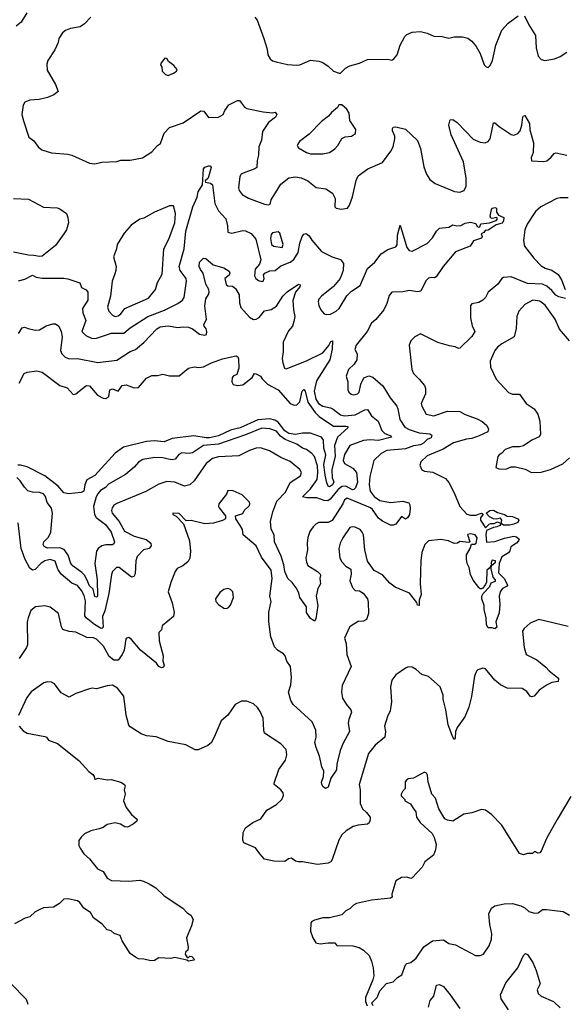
# Model space of a CAD drawing. Extents: x 2143765 to 2212931, y 878955 to 1017455.
# Tile 89 of 256: x 2169290 to 2173307, y 919485 to 926743. Entities that reach past the tile are written whole.
import ezdxf

# ---------------------------------------------------------------- set-up
doc = ezdxf.new("R2010")
doc.units = 0

msp = doc.modelspace()

# ---------------------------------------------------------------- linework, layer by layer
at = {"layer": '0CON20XD'}
for points in [[(2169342.5, 926795), (2169300, 926725), (2169262.9, 926695)], [(2169815, 926761.2), (2169767.7, 926712.3), (2169735, 926690), (2169665, 926678.8), (2169626.4, 926663.6), (2169605, 926647.5), (2169578.8, 926605), (2169573.3, 926575), (2169548.3, 926521.7), (2169496.4, 926443.6), (2169488.8, 926415), (2169492.1, 926372.1), (2169554.2, 926265), (2169573.3, 926215), (2169540.9, 926189.1), (2169495, 926170.4), (2169434.1, 926155.9), (2169365, 926150.3), (2169328.1, 926135), (2169314.3, 926114.3), (2169306.2, 926045), (2169318.1, 925998.1)], [(2171025, 926762.5), (2171040.7, 926740.7), (2171091.2, 926605), (2171115.5, 926525.5), (2171120.8, 926485), (2171136.2, 926455), (2171155, 926440.8), (2171182.1, 926432.1), (2171265, 926414), (2171335, 926408), (2171355, 926410), (2171435, 926444), (2171495, 926437.5), (2171525, 926426.7), (2171565, 926400), (2171605, 926363.3), (2171645, 926350), (2171655, 926350), (2171692.5, 926385), (2171725, 926403.3), (2171795, 926422), (2171855, 926450), (2172005, 926452), (2172035, 926446.2), (2172050, 926455), (2172074, 926485), (2172096, 926555), (2172130.5, 926619.5), (2172145, 926633.3), (2172185, 926651.2), (2172245, 926655.8), (2172294.1, 926644.1), (2172345, 926621.2), (2172405, 926620), (2172455, 926606.7), (2172495, 926616.2), (2172555, 926618), (2172595, 926606.2), (2172624.2, 926584.2), (2172656.2, 926545), (2172686.2, 926495), (2172715, 926410), (2172730, 926395), (2172745, 926390), (2172760, 926405), (2172777.3, 926442.7), (2172802.5, 926555), (2172844.8, 926665.2), (2172892.5, 926717.5), (2172967.3, 926772.7)], [(2173012.8, 926772.8), (2173045, 926705.7), (2173095, 926626.7), (2173100, 926535), (2173115, 926473.3), (2173135, 926450.8), (2173163.1, 926443.1), (2173233.3, 926455), (2173275, 926472.2), (2173325, 926503.1)], [(2170385, 926332.5), (2170425, 926350), (2170445.9, 926364.1), (2170450, 926375), (2170426.7, 926405), (2170386.2, 926436.2), (2170375, 926456.7), (2170360.7, 926459.3), (2170332.5, 926425), (2170328.3, 926408.3), (2170337.5, 926395), (2170340, 926365), (2170365, 926340), (2170385, 926332.5)], [(2169318.1, 925998.1), (2169357.9, 925877.9), (2169395, 925850), (2169426.6, 925806.6), (2169453.6, 925783.6), (2169525, 925760.8), (2169645, 925751.9), (2169675, 925744.4), (2169805, 925685.7), (2169845, 925681.4), (2169895, 925692.5), (2170005, 925698.8), (2170035, 925708.8), (2170105, 925706.7), (2170195, 925726.2), (2170265, 925768.8), (2170306.2, 925815), (2170328.7, 925831.3), (2170354.3, 925905.7), (2170395, 925947.5), (2170495, 925984.2), (2170625, 926072), (2170647.9, 926067.9), (2170682.7, 926022.7), (2170755, 926026), (2170790, 926045), (2170802.5, 926075), (2170833.2, 926116.8), (2170895, 926148.8), (2170911.7, 926148.3), (2170948.8, 926098.8), (2170965, 926089.2), (2171084.3, 926064.3), (2171153.8, 926056.2), (2171175, 926062.5), (2171186, 926045), (2171176.2, 926025), (2171125.8, 925985), (2171080.3, 925919.7), (2171072.9, 925855), (2171053.3, 925805), (2171052.2, 925745), (2171040.5, 925705), (2171037.9, 925655), (2171025, 925642.9), (2170937.3, 925612.7), (2170923.3, 925605), (2170912.7, 925587.3), (2170902.9, 925505), (2170907.5, 925485), (2170931.2, 925455), (2170977.1, 925427.1), (2171095, 925382.5), (2171125, 925377.5), (2171137, 925383), (2171143.8, 925415), (2171215, 925532), (2171275, 925578.1), (2171325, 925584.5), (2171366.9, 925576.9), (2171414.6, 925554.6), (2171477.5, 925507.5), (2171547.3, 925497.3), (2171596.7, 925465), (2171617.5, 925425), (2171614, 925365), (2171623, 925353), (2171663.9, 925346.1), (2171707.5, 925355), (2171722, 925375), (2171743.4, 925436.6), (2171772.1, 925557.9), (2171787, 925593), (2171856.7, 925643.3), (2171965, 925690), (2172027, 925773), (2172043.4, 925806.6), (2172056.9, 925865), (2172055.6, 925885), (2172038.9, 925925), (2172039.7, 925940.3), (2172045, 925951.2), (2172065, 925954), (2172135, 925935.8), (2172225, 925852.5), (2172246.2, 925795), (2172269.5, 925659.5), (2172290, 925605), (2172314.3, 925564.3), (2172353.3, 925535), (2172497.1, 925477.1), (2172535, 925472.9), (2172568.8, 925485), (2172582.9, 925515), (2172583.1, 925575), (2172563.1, 925695), (2172472.3, 925895), (2172454.5, 925965), (2172465, 926005.8), (2172485, 926006.5), (2172516.1, 925986.1), (2172635, 925862.9), (2172685, 925840), (2172723.9, 925836.1), (2172744.1, 925845.9), (2172758.8, 925865), (2172785, 925982.5), (2172795, 925983.3), (2172826.7, 925955), (2172915, 925896.2), (2172935, 925891.2), (2172965, 925903.3), (2172981.2, 925925), (2172993, 925967), (2172999.5, 926025), (2173005, 926035.7), (2173015, 926037.1), (2173049.3, 925979.3), (2173052.6, 925932.6), (2173080.4, 925835), (2173076.2, 925763.8), (2173061.4, 925725), (2173065, 925703.3), (2173155, 925698), (2173176.6, 925703.4), (2173209.7, 925730.3), (2173232.1, 925757.9), (2173245, 925760.8), (2173325, 925744.3)], [(2171525, 925754.5), (2171574.6, 925765.4), (2171615, 925790.8), (2171637.1, 925815), (2171665, 925866.7), (2171690.7, 925879.3), (2171735.8, 925884.2), (2171766.7, 925905), (2171770, 925935), (2171725, 926000), (2171720, 926055), (2171703.3, 926085), (2171665, 926116.7), (2171643.6, 926116.4), (2171633.3, 926095), (2171590.5, 926059.5), (2171568.3, 926031.7), (2171515, 925993.3), (2171425, 925900), (2171353.3, 925845), (2171340, 925825), (2171336.7, 925815), (2171345, 925800), (2171404.5, 925764.5), (2171435, 925755.7), (2171525, 925754.5)], [(2169282, 924818), (2169328.7, 924831.3), (2169385, 924860), (2169410, 924845), (2169455, 924838), (2169615, 924838.6), (2169645, 924833.1), (2169732.5, 924802.5), (2169745, 924770), (2169781.1, 924751.1), (2169792.9, 924735), (2169791.8, 924675), (2169752.7, 924615), (2169755, 924582), (2169777.1, 924525), (2169748.2, 924445), (2169777.5, 924415), (2169825, 924393.2), (2169855, 924396.2), (2169967.9, 924432.1), (2170057.3, 924432.7), (2170105, 924472.1), (2170233.7, 924556.3), (2170357.5, 924602.5), (2170455, 924651.1), (2170489.5, 924675), (2170502.7, 924695), (2170520.8, 924815), (2170516.7, 924836.7), (2170472.7, 924895), (2170466.4, 924925), (2170502, 925055), (2170515.2, 925185), (2170565.7, 925365), (2170597.5, 925435), (2170605.7, 925475), (2170638.4, 925525), (2170646.1, 925645), (2170655, 925655.3), (2170685, 925666.9), (2170697.5, 925665), (2170701.8, 925655), (2170683, 925585), (2170677.6, 925572.4), (2170657.8, 925555), (2170660, 925545), (2170697.8, 925537.8), (2170712.9, 925525), (2170727.8, 925387.8), (2170755.3, 925335.3), (2170808.9, 925275), (2170822.7, 925225), (2170825, 925176.7), (2170855, 925169.4), (2170935, 925189.5), (2170955, 925186.7), (2170996.8, 925166.8), (2171030.4, 925125), (2171067.3, 924972.7), (2171057.9, 924942.1), (2171026, 924905), (2171021.8, 924855), (2171030.6, 924835), (2171051.1, 924821.1), (2171075, 924813.1), (2171085, 924816.7), (2171092, 924835), (2171087, 924863), (2171097.5, 924875), (2171135, 924891.4), (2171175, 924893.9), (2171215, 924928), (2171284.3, 924955.7), (2171311.5, 924975), (2171343.2, 925026.8), (2171355.6, 925095), (2171372.5, 925145), (2171385, 925163.3), (2171403.6, 925166.4), (2171425, 925151.2), (2171445, 925118.8), (2171515.4, 925035.4), (2171595, 924994.4), (2171655, 924976), (2171677.5, 924945), (2171675.7, 924895), (2171654.3, 924835), (2171604.6, 924775.4), (2171515, 924705.8), (2171497, 924683), (2171490.8, 924665), (2171495, 924637.5), (2171510.8, 924605), (2171535, 924576.2), (2171555, 924570), (2171582.3, 924572.3), (2171625, 924594.3), (2171645.6, 924615), (2171702.8, 924707.2), (2171737.8, 924742.2), (2171800, 924785), (2171855, 924910), (2171908, 924955), (2171955, 925016.2), (2172005, 925048.8), (2172065, 925070), (2172075, 925083.3), (2172075.5, 925155), (2172095, 925227.5), (2172144.3, 925065), (2172162.7, 925042.7), (2172185, 925038.1), (2172295.4, 925094.6), (2172334.2, 925135), (2172363.3, 925185), (2172385, 925206), (2172455, 925214), (2172485, 925230), (2172515, 925223.1), (2172544.4, 925225.6), (2172575, 925243.8), (2172615, 925251.2), (2172655, 925240), (2172665, 925220), (2172675, 925213.8), (2172683, 925217), (2172691.7, 925238.3), (2172753.8, 925246.2), (2172805, 925262.9), (2172812.9, 925275), (2172810, 925285), (2172775, 925277.1), (2172765, 925280), (2172760, 925295), (2172768.9, 925345), (2172778, 925355), (2172795, 925359.2), (2172806.4, 925355), (2172807.1, 925325), (2172821.3, 925301.3), (2172860, 925285), (2172858.7, 925261.3), (2172847.2, 925242.8), (2172805, 925230), (2172745, 925191.2), (2172721.7, 925188.3), (2172712.5, 925175), (2172692.5, 925165), (2172700, 925145), (2172695, 925134), (2172638, 925112), (2172612.5, 925075), (2172505, 925031.2), (2172414.3, 924925), (2172361.7, 924848.3), (2172349.3, 924840.7), (2172325, 924843.8), (2172305, 924838), (2172285, 924817.5), (2172247.5, 924742.5), (2172225, 924737.5), (2172165, 924747.1), (2172115, 924737.1), (2172034.4, 924735), (2172015, 924709.4), (2171998.2, 924651.8), (2171976.1, 924605), (2171917.1, 924532.9), (2171884.8, 924505.2), (2171852.5, 924445), (2171771.1, 924345), (2171762.5, 924312.5), (2171779.3, 924279.3), (2171776, 924235), (2171756, 924205), (2171716, 924165), (2171698.8, 924115), (2171709.2, 924075), (2171709.1, 924015), (2171716.9, 923996.9), (2171735, 923982.2), (2171755, 923976.9), (2171782, 923985), (2171792.8, 923997.2), (2171805, 924056.7), (2171827.9, 924102.1), (2171865, 924118.6), (2171895, 924109.4), (2171967.9, 924045), (2172022.2, 923955), (2172070.9, 923895), (2172079.6, 923875), (2172093.9, 923795), (2172130.6, 923740.6), (2172161.4, 923721.4), (2172235, 923697.2), (2172315, 923689.7), (2172330.5, 923680.5), (2172325, 923661.5), (2172295, 923647.8), (2172268.4, 923621.6), (2172245, 923609.4), (2172195, 923603.2), (2172135, 923580.8), (2171996.4, 923566.4), (2171955, 923546.2), (2171900.5, 923495), (2171871.8, 923375), (2171867.9, 923317.9), (2171875, 923268.8), (2171905, 923228.9), (2171945, 923199.4), (2172025, 923184.4), (2172115, 923193.8), (2172160.7, 923180.7), (2172168.3, 923168.3), (2172168.8, 923141.2), (2172164, 923095), (2172149.5, 923070.5), (2172135, 923062.5), (2172105, 923080), (2172065, 923023.8), (2172045, 923016.2), (2172025, 923018), (2171965, 923045.7), (2171935, 923069.2), (2171892.1, 923132.1), (2171876.1, 923146.1), (2171704.6, 923215.4), (2171685.4, 923204.6), (2171672.9, 923175), (2171595, 923051.2), (2171565, 923037.7), (2171495, 923037.5), (2171473.8, 923025), (2171455, 923003.8), (2171430.7, 922969.3), (2171415.9, 922925.9), (2171410, 922885), (2171412.7, 922835), (2171399.6, 922775), (2171403.9, 922743.9), (2171415, 922718.8), (2171486, 922675), (2171505, 922656.2), (2171507.5, 922645), (2171502.5, 922625), (2171507.5, 922585), (2171488.7, 922551.3), (2171475.5, 922495), (2171488.9, 922425), (2171473.3, 922326.7), (2171465, 922310), (2171435, 922329.2), (2171405, 922372.5), (2171404.4, 922415), (2171355.6, 922485), (2171348.3, 922518.3), (2171328.9, 922555), (2171299.5, 922595), (2171268.2, 922625), (2171246.1, 922675), (2171237.9, 922725), (2171217.7, 922787.7), (2171169.7, 922895), (2171165.9, 922945.9), (2171145, 922987.5), (2171140.3, 923045), (2171158, 923115), (2171187.3, 923195), (2171250.3, 923259.7), (2171285, 923332), (2171360.3, 923379.7), (2171367.8, 923405), (2171355, 923427.1), (2171285, 923486.5), (2171216.6, 923516.6), (2171131.2, 923565), (2171065, 923587.8), (2171035, 923585.6), (2170985, 923567.5), (2170905, 923527.8), (2170755, 923520), (2170712.3, 923507.7), (2170665, 923472.7), (2170575.8, 923345), (2170545, 923314.2), (2170505, 923304.2), (2170435, 923333.8), (2170375, 923338.2), (2170315, 923320.6), (2170219.2, 923265), (2170005, 923176.2), (2169985, 923164.4), (2169972.1, 923145), (2169967.7, 923125), (2169971.5, 923105), (2170024.6, 923045), (2170062.5, 922972.5), (2170133.6, 922936.4), (2170221.4, 922911.4), (2170256.2, 922885), (2170258.8, 922865), (2170245, 922844.2), (2170203.8, 922835), (2170155, 922785.8), (2170146.5, 922755), (2170140.7, 922659.3), (2170130.7, 922639.3), (2170115, 922633.3), (2170024.2, 922705.8), (2170004.3, 922705.7), (2169974.4, 922675.6), (2169966.4, 922653.6), (2169947.1, 922512.9), (2169916.5, 922385), (2169901.5, 922345), (2169904.7, 922265), (2169895.2, 922254.8), (2169885, 922256.7), (2169841.9, 922285), (2169778.8, 922335), (2169769.1, 922349.1), (2169775, 922460), (2169765, 922498.9), (2169745.7, 922535), (2169715, 922571.5), (2169675, 922589.6), (2169594.5, 922655), (2169572, 922692), (2169552.1, 922752.1), (2169515, 922763.1), (2169476, 922755), (2169444.5, 922735), (2169405, 922690), (2169385, 922684.3), (2169365, 922700), (2169329.6, 922765), (2169299.5, 922845), (2169278.9, 923035)], [(2173335, 925431), (2173275, 925431.3), (2173250.6, 925425), (2173134.4, 925365), (2173095, 925330), (2173033.5, 925235), (2173015.6, 925195), (2173004.5, 925114.5), (2173011.9, 925075), (2173081.1, 924985), (2173135, 924930), (2173165, 924912.5), (2173215, 924897.8), (2173261.4, 924865), (2173285.8, 924825), (2173312.5, 924755)], [(2169245, 925424.2), (2169355, 925420), (2169465, 925362), (2169565, 925356.2), (2169585, 925348.8), (2169633.8, 925315), (2169645.9, 925285.9), (2169650, 925245), (2169633.8, 925195), (2169615.9, 925164.1), (2169555, 925078.8), (2169455, 925000), (2169435, 924996.7), (2169395, 925006.2), (2169353.6, 925006.4), (2169245, 925030)], [(2169995, 924556.5), (2170015, 924560.4), (2170036.9, 924575), (2170066.2, 924613.8), (2170239.8, 924690.2), (2170292, 924755), (2170305.8, 924805), (2170341.4, 924868.6), (2170351.8, 925055), (2170389.1, 925125), (2170433.1, 925245), (2170438, 925315), (2170425, 925370), (2170395, 925370), (2170285, 925324.4), (2170205, 925279.2), (2170175, 925274), (2170111.1, 925228.9), (2170061.1, 925168.9), (2170008, 925085), (2170004, 925055), (2169982, 924995), (2170001.4, 924925), (2170000, 924895), (2169990.7, 924870.7), (2169972.1, 924815), (2169960.4, 924705), (2169938, 924625), (2169947.9, 924595), (2169974.2, 924565), (2169995, 924556.5)], [(2171225, 925064.5), (2171233.5, 925085), (2171208.8, 925168.8), (2171195, 925179.2), (2171155, 925172.9), (2171145, 925158.8), (2171138.4, 925131.6), (2171146.6, 925086.6), (2171165, 925073.6), (2171225, 925064.5)], [(2169280, 924430), (2169307.9, 924472.1), (2169325, 924477.5), (2169353.3, 924466.7), (2169405, 924454.2), (2169435, 924457.1), (2169485, 924485.8), (2169535, 924502), (2169555, 924502), (2169578.8, 924485), (2169594.5, 924444.5), (2169601.8, 924405), (2169590.5, 924305), (2169601, 924281), (2169625, 924254.5), (2169655, 924242.7), (2169716.6, 924246.6), (2169866.7, 924216.7), (2170005, 924233.6), (2170105, 924296.9), (2170145, 924313.1), (2170205.3, 924364.7), (2170301.1, 924465), (2170325, 924479.2), (2170385, 924486.2), (2170455, 924473.3), (2170495, 924480), (2170535, 924476.7), (2170565, 924463.5), (2170615, 924424.6), (2170655, 924418.6), (2170667.1, 924422.9), (2170670.5, 924445), (2170665.6, 924465), (2170650, 924485), (2170648, 924495), (2170666.8, 924535), (2170655.4, 924635), (2170663.7, 924686.3), (2170682.9, 924717.1), (2170686.8, 924735), (2170683.7, 924755), (2170663.8, 924795), (2170642.9, 924875), (2170622.1, 924902.1), (2170613.4, 924925), (2170616, 924955), (2170645, 924985.8), (2170662.9, 924982.9), (2170716.2, 924936.2), (2170795, 924915.4), (2170835, 924890.8), (2170840, 924875), (2170835, 924860.8), (2170802.7, 924835), (2170812, 924792), (2170825, 924781.6), (2170859.8, 924779.8), (2170882.2, 924762.2), (2170909.5, 924715), (2170910.5, 924655), (2170921.7, 924621.7), (2170985, 924550.8), (2171015, 924532.9), (2171035, 924535.8), (2171055, 924548.6), (2171095, 924598), (2171145, 924607.5), (2171185, 924632), (2171230, 924705), (2171261.7, 924738.3), (2171345, 924793.8), (2171358.6, 924788.6), (2171355, 924774.3), (2171324.6, 924735.4), (2171305, 924672.5), (2171308.2, 924605), (2171318.7, 924555), (2171312.4, 924517.6), (2171301.1, 924485), (2171271.4, 924448.6), (2171231.8, 924365), (2171232.5, 924295), (2171224.6, 924245), (2171229.5, 924215), (2171243.8, 924175), (2171255, 924170), (2171405, 924229.2), (2171525, 924287.1), (2171569.4, 924340.6), (2171585, 924371.4), (2171596.9, 924376.9), (2171594.8, 924315), (2171576.9, 924235), (2171477.9, 924082.1), (2171462.4, 924005), (2171474, 923945), (2171494.8, 923915), (2171525, 923894), (2171582.3, 923882.2), (2171602.8, 923872.8), (2171655, 923831.5), (2171685, 923822.5), (2171765, 923830), (2171835, 923868.3), (2171855, 923869.2), (2171883.8, 923823.8), (2171934.7, 923784.7), (2171959.5, 923715), (2171983.5, 923693.5), (2172026.7, 923675), (2172030.8, 923665), (2171935, 923641.7), (2171875, 923646.8), (2171825, 923640.9), (2171725, 923605.6), (2171685, 923538.1), (2171674.7, 923495), (2171685, 923472.5), (2171746.4, 923436.4), (2171774.8, 923404.8), (2171781, 923335), (2171767.3, 923292.7), (2171755, 923279.2), (2171745, 923278.9), (2171695, 923304.2), (2171665, 923302.6), (2171635, 923278.7), (2171580.8, 923209.2), (2171562.2, 923197.8), (2171535, 923198.3), (2171480.1, 923219.9), (2171407.7, 923217.7), (2171376.7, 923225), (2171435, 923283.9), (2171484.4, 923355), (2171489.8, 923405), (2171485.6, 923455.6), (2171463.9, 923523.9), (2171445, 923545.5), (2171405, 923574.5), (2171375, 923584), (2171335, 923614.2), (2171248.2, 923648.2), (2171213.5, 923673.5), (2171185, 923710.5), (2171135, 923727.5), (2171075, 923731.9), (2170955.9, 923684.1), (2170755, 923615.2), (2170644.8, 923605.2), (2170565, 923551.2), (2170535, 923544.6), (2170485, 923550.5), (2170462.8, 923537.2), (2170436.8, 923503.2), (2170415, 923497.8), (2170385, 923504.6)], [(2173315, 924688), (2173265, 924701.5), (2173245, 924712.9), (2173215, 924746.9), (2173178.7, 924778.7), (2173145, 924793), (2173035, 924798.9), (2172915, 924847.3), (2172857.8, 924842.2), (2172845, 924835.8), (2172815.8, 924795), (2172745.7, 924734.3), (2172725.8, 924695), (2172706.2, 924675), (2172675, 924658), (2172625, 924650), (2172615, 924637.5), (2172615.6, 924544.4), (2172627.3, 924487.3), (2172646.2, 924443.8), (2172625, 924409.2), (2172535, 924322), (2172525, 924318.8), (2172502.3, 924332.3), (2172458.8, 924338.8), (2172374.5, 924364.5), (2172245, 924428.8), (2172205, 924406.2), (2172173.8, 924375), (2172161.2, 924345), (2172181.2, 924165), (2172193.8, 924135), (2172235, 924093.8), (2172275, 924046.7), (2172283.8, 924025), (2172283.8, 923985), (2172252, 923915), (2172256, 923895), (2172286.7, 923835), (2172345, 923822.9), (2172445, 923857.5), (2172535.9, 923854.1), (2172575, 923832.2), (2172665, 923800.6), (2172701.7, 923781.7), (2172732.5, 923755), (2172748.3, 923728.3), (2172742, 923705), (2172679.2, 923675), (2172625, 923655.4), (2172585, 923652.3), (2172489.2, 923625), (2172412.5, 923577.5), (2172295, 923527.9), (2172249.2, 923485), (2172240.5, 923460.5), (2172255.8, 923425.8), (2172275.7, 923415.7), (2172337.4, 923407.4), (2172431.2, 923361.2), (2172455, 923332.9), (2172494.5, 923255), (2172535, 923156), (2172587.1, 923097.1), (2172615, 923090), (2172655, 923091.2), (2172695, 923106), (2172708.3, 923098.3), (2172688.3, 923071.7), (2172687.5, 923055), (2172725, 922997.5), (2172752.5, 923025), (2172765, 923030), (2172789.3, 923030.7), (2172815, 923042.5), (2172840, 923030), (2172830, 923015), (2172810, 923005), (2172785, 923001.2), (2172731.7, 922978.3), (2172726.7, 922945), (2172732.5, 922892.5), (2172795, 922897.5), (2172865, 922922), (2172935, 922936), (2172955, 922932), (2172972.5, 922915), (2172969.3, 922900.7), (2172955, 922884), (2172912.7, 922857.3), (2172905, 922827.5), (2172895, 922814), (2172846.7, 922783.3), (2172826.2, 922735), (2172820, 922665), (2172865, 922621.2), (2172886.7, 922575), (2172880, 922565), (2172850.5, 922549.5), (2172833.8, 922525), (2172827.1, 922495), (2172832, 922435), (2172825, 922370), (2172802, 922305), (2172810, 922265), (2172795, 922254), (2172775, 922260.8), (2172745, 922260.8), (2172733.2, 922283.2), (2172730, 922335), (2172714.3, 922395), (2172716, 922425), (2172699.2, 922475), (2172698.8, 922495), (2172707, 922513), (2172757.5, 922565), (2172767, 922593), (2172800, 922605), (2172800, 922615), (2172783, 922633), (2172767.5, 922695), (2172770, 922720), (2172800, 922745), (2172800, 922755), (2172775, 922760), (2172768.3, 922741.7), (2172770, 922720), (2172765, 922720), (2172757.5, 922702.5), (2172734.1, 922685.9), (2172733.3, 922595), (2172723.6, 922576.4), (2172706.7, 922553.3), (2172695, 922547.5), (2172685, 922546.7), (2172675, 922556.7), (2172635, 922612), (2172615, 922654), (2172605.8, 922705), (2172589.4, 922735), (2172584.5, 922765.5), (2172585, 922797.5), (2172613.3, 922845), (2172621.7, 922878.3), (2172645, 922877.5), (2172657.5, 922885), (2172663, 922923), (2172650, 922945), (2172615, 922952.5), (2172591.7, 922948.3), (2172610, 922895), (2172601.7, 922888.3), (2172535, 922897.5), (2172520, 922885), (2172495, 922882.5), (2172452.4, 922902.4), (2172395, 922912.7), (2172305, 922901.2), (2172277.5, 922875), (2172256.9, 922815), (2172247.8, 922755), (2172245.5, 922675.5), (2172243.5, 922585), (2172250, 922505), (2172236.2, 922465), (2172236.2, 922425), (2172225, 922427.5), (2172218.3, 922448.3), (2172165.7, 922515), (2172059.8, 922559.8), (2172020.2, 922590.2), (2171965, 922650), (2171905, 922683.3), (2171855, 922752.5), (2171835.6, 922835), (2171825.6, 922945), (2171816.7, 922965), (2171800, 922985), (2171765, 923002.5), (2171744.5, 923005.5), (2171725, 922999.2), (2171673.1, 922925), (2171652.7, 922885), (2171643.5, 922845), (2171650, 922775), (2171665, 922747.5), (2171695, 922714), (2171732, 922692), (2171734.1, 922655.9), (2171723.9, 922606.1), (2171745, 922557.5), (2171765, 922536.7), (2171795, 922532), (2171823.8, 922515), (2171854, 922475), (2171860.3, 922450.3), (2171862.5, 922365), (2171847.3, 922322.7), (2171825, 922308.8), (2171785, 922308), (2171734.1, 922275.9), (2171723.3, 922265), (2171686, 922185), (2171697.5, 922145), (2171701.9, 922065), (2171735.7, 921975), (2171667.5, 921835), (2171662.2, 921785), (2171671.7, 921741.7), (2171696.8, 921696.8), (2171732, 921655), (2171737.7, 921637.7), (2171717.1, 921585), (2171713, 921557), (2171722, 921495), (2171671.9, 921405), (2171652.9, 921355), (2171630, 921255), (2171626.4, 921213.6), (2171585, 921152.5), (2171563.7, 921086.3), (2171545, 921077.1), (2171528.7, 921088.7), (2171517.9, 921105), (2171516.1, 921123.9), (2171530, 921165), (2171532.5, 921205), (2171518, 921235), (2171502, 921315), (2171477.3, 921377.3), (2171466, 921415), (2171475.8, 921455), (2171474.2, 921505), (2171446.8, 921566.8), (2171307.5, 921695), (2171289.2, 921725), (2171272, 921785), (2171289.4, 921840.6), (2171294.4, 921895), (2171286, 921975), (2171259.2, 922015), (2171248, 922055), (2171235, 922069.2), (2171190, 922095), (2171170.3, 922120.3), (2171140.8, 922195), (2171126.9, 922305), (2171128.5, 922375), (2171145.5, 922455.5), (2171135.7, 922495), (2171153, 922623), (2171145, 922686.7), (2171072.1, 922782.1), (2171032.9, 922865), (2170937.1, 922945), (2170932.2, 922985), (2170915, 923013.8), (2170883.3, 923065), (2170882.5, 923085), (2170935, 923103.8), (2170944.2, 923125.8), (2170985, 923161.2), (2170988, 923175), (2170985, 923186.2), (2170931.7, 923241.7), (2170865, 923271.2), (2170825, 923272.5), (2170816, 923245), (2170758.8, 923175), (2170756.2, 923155), (2170761.2, 923145), (2170808.8, 923085), (2170807.5, 923065), (2170785, 923052.5), (2170718.3, 923031.7), (2170655, 923026.7), (2170555, 923051.2), (2170518.3, 923048.3), (2170465, 923103.3), (2170420, 923105), (2170420, 923095), (2170445, 923082.5), (2170497, 923027), (2170542.8, 922902.8), (2170549.1, 922825), (2170544.7, 922775), (2170531.4, 922748.6), (2170491.9, 922718.1), (2170451.9, 922698.1), (2170435.6, 922675), (2170403.5, 922595), (2170384.5, 922525.5), (2170413.1, 922445), (2170428.9, 922375)], [(2173345.5, 924375.5), (2173272, 924462), (2173238.2, 924535), (2173165, 924638.2), (2173125, 924668.2), (2173075, 924676.4), (2173015, 924642.7), (2172971.8, 924595), (2172955.4, 924554.6), (2172952, 924468), (2172937.5, 924405), (2172845, 924354.3), (2172815, 924330), (2172795, 924303.8), (2172758.9, 924225), (2172761.7, 924181.7), (2172804.5, 924094.5), (2172894.1, 923994.1), (2172925, 923982), (2172975, 923984), (2173026, 923915), (2173085, 923875.8), (2173111.4, 923835), (2173127.1, 923785), (2173131.2, 923685), (2173120.5, 923669.5), (2173066.3, 923643.7), (2173005, 923602.5), (2172975, 923595.7), (2172925, 923595.7), (2172870, 923575), (2172845, 923547.5), (2172825, 923536.7), (2172817.3, 923522.7), (2172801.7, 923441.7), (2172823.6, 923433.6), (2172875, 923428.8), (2172915, 923446.2), (2172947.7, 923447.7), (2173018.8, 923428.8), (2173065, 923406), (2173135, 923407.5), (2173205, 923428.1), (2173295, 923470), (2173345, 923514)], [(2169286.2, 924065), (2169323.8, 924135), (2169345, 924145.8), (2169415, 924153.8), (2169455, 924146.2), (2169585, 924047.5), (2169640, 924030), (2169685, 923981.2), (2169705, 923986.2), (2169775, 924041.2), (2169785, 924046.2), (2169805, 924043.8), (2169864.4, 923975), (2169905, 923953.3), (2169925, 923950), (2169947.1, 923965), (2169955, 924015.5), (2169975, 924021.3), (2170015, 924005.6), (2170045, 924047.8), (2170075, 924051.4), (2170135, 924028.5), (2170165, 924032.3), (2170225, 924100), (2170265, 924120.5), (2170305, 924120.4), (2170345, 924129.6), (2170395, 924119.2), (2170465, 924118.7), (2170535, 924174.4), (2170575.8, 924184.2), (2170610.3, 924179.7), (2170645, 924183.5), (2170705, 924213.5), (2170785, 924242.9), (2170885.9, 924265.9), (2170898.1, 924258.1), (2170904.2, 924244.2), (2170906.9, 924175), (2170891.7, 924128.3), (2170865, 924116.7), (2170856.4, 924103.7), (2170853.6, 924073.6), (2170865, 924053.3), (2170895, 924046.7), (2170935, 924052), (2171004, 924105), (2171022.5, 924135), (2171035, 924133.3), (2171066.2, 924115), (2171078, 924095), (2171117.4, 924057.4), (2171195, 924014.6), (2171285, 923914.2), (2171315, 923901.8), (2171335, 923904.5), (2171354.8, 923925.2), (2171372.4, 924005), (2171385, 924016.9), (2171395.2, 924005), (2171415.5, 923925), (2171468.3, 923848.3), (2171497.8, 923817.8), (2171605, 923748.2), (2171696, 923746), (2171710, 923745), (2171711.1, 923735), (2171634.8, 923665.2), (2171611.8, 923605), (2171616.5, 923525), (2171590.9, 923425), (2171595.5, 923365.5), (2171607.1, 923337.1), (2171596.1, 923315), (2171575, 923298.6), (2171565, 923305.8), (2171555, 923329.2), (2171542.9, 923385), (2171532.8, 923465), (2171546.9, 923535), (2171531.8, 923585), (2171530.3, 923645), (2171515.7, 923665.7), (2171435.3, 923695.3), (2171375, 923695.9), (2171325, 923685.6), (2171275, 923693.2), (2171245, 923713), (2171196.7, 923776.7), (2171171.9, 923791.9), (2171135, 923802), (2171045, 923794.4), (2170916.2, 923735), (2170883.2, 923726.8), (2170845, 923718.5), (2170755, 923675.4), (2170688.6, 923661.4), (2170665, 923659.9), (2170575, 923674.8), (2170415, 923656.3), (2170355, 923631.3), (2170285, 923637.7), (2170225, 923633), (2170055, 923592.8), (2169995, 923548.2), (2169845, 923382.5), (2169785, 923351.5), (2169769.3, 923315), (2169761.9, 923268.1), (2169743, 923257), (2169648.9, 923248.9), (2169615, 923254.8), (2169574.3, 923304.3), (2169475, 923381.8), (2169345, 923447.9), (2169295, 923460.7), (2169275, 923460)], [(2170385, 923504.6), (2170345, 923514.5), (2170286.7, 923516.7), (2170198.9, 923501.1), (2170165, 923481.5), (2170134.3, 923445), (2170069.8, 923390.2), (2169945, 923319.4), (2169921.9, 923295), (2169885, 923271.8), (2169865, 923247.5), (2169852.8, 923225), (2169834.1, 923155.9), (2169841.6, 923095), (2169854.5, 923074.5), (2169921.4, 923021.4), (2169964.7, 922965), (2169988.6, 922895), (2169985, 922880.4), (2169975, 922871.5), (2169925, 922873.3), (2169894.6, 922865.4), (2169868.2, 922845), (2169855.5, 922824.5), (2169842.7, 922735), (2169861.1, 922615), (2169864.4, 922495), (2169855, 922485.6), (2169845, 922490.6), (2169831.2, 922545), (2169805, 922570.8), (2169783.9, 922616.1), (2169767.9, 922647.9), (2169749, 922669), (2169685, 922713.9), (2169667.5, 922735), (2169647.3, 922795), (2169617.8, 922837.8), (2169585, 922850.6), (2169495, 922846.7), (2169470.3, 922860.3), (2169463.1, 922875), (2169467.3, 922895), (2169502, 922928), (2169518.4, 922965), (2169530.9, 923105), (2169523.1, 923143.1), (2169493.4, 923183.4), (2169479.5, 923229.5), (2169465, 923248.2), (2169435, 923258.7), (2169385, 923261.5), (2169350.8, 923270.8), (2169325, 923296.5), (2169293.3, 923345), (2169267.5, 923367.5)], [(2172905, 923016), (2172857.5, 923017.5), (2172840, 923030), (2172846.7, 923055), (2172835, 923070), (2172807.5, 923062.5), (2172783.6, 923063.6), (2172755, 923077.5), (2172730, 923105), (2172756.7, 923125), (2172785, 923128.6), (2172815, 923110), (2172865, 923095.7), (2172885, 923084), (2172925, 923080), (2172963.6, 923063.6), (2172970, 923055), (2172965, 923036.7), (2172935, 923024), (2172905, 923016)], [(2170815, 922403.8), (2170830.5, 922409.5), (2170845, 922426.7), (2170866, 922485), (2170861.2, 922525), (2170845, 922543.3), (2170825, 922551.2), (2170796.4, 922543.6), (2170765, 922520), (2170733.8, 922475), (2170736.7, 922455), (2170755, 922433.3), (2170795, 922406.2), (2170815, 922403.8)], [(2170428.9, 922375), (2170425, 922343.8), (2170340, 922275), (2170336.7, 922245), (2170316.7, 922225), (2170318.9, 922165), (2170348, 922055), (2170346, 922015), (2170356.2, 921985), (2170349.5, 921970.5), (2170335, 921966.2), (2170316.7, 921975), (2170298.9, 921998.9), (2170180.6, 922095), (2170114, 922175), (2170095, 922188), (2170076.7, 922183.3), (2170073.6, 922176.4), (2170060, 922095), (2170046.3, 922063.7), (2170015, 922021.9), (2169985, 922021.9), (2169949.8, 922049.8), (2169907.7, 922125), (2169855, 922177.2), (2169835, 922185.9), (2169785, 922189.2), (2169705, 922228.2), (2169653.4, 922233.4), (2169608.3, 922248.3), (2169597.6, 922267.6), (2169575, 922366.7), (2169515, 922413.8), (2169475, 922422.9), (2169405.7, 922415.7), (2169372.9, 922387.1), (2169351.5, 922335), (2169345.6, 922305), (2169346.2, 922135), (2169340, 922115), (2169285.9, 922034.1)], [(2173335, 922269.5), (2173118.3, 922321.7), (2173055, 922293.8), (2173010, 922255), (2172998.6, 922235), (2173009.4, 922115), (2173025.7, 922065), (2173105, 922024), (2173170.8, 921970.8), (2173195, 921943.5), (2173255.7, 921895), (2173262.9, 921885), (2173261.2, 921865), (2173215, 921857.3), (2173179.5, 921840.5), (2173120.3, 921799.7), (2173085, 921757.5), (2173065, 921752.5), (2173055, 921757.5), (2173031.2, 921791.2), (2172995, 921813.8), (2172885, 921816.2), (2172835, 921841.2), (2172793.8, 921875), (2172771.7, 921901.7), (2172725, 921958.8), (2172705, 921963.3), (2172669.3, 921950.7), (2172659.3, 921940.7), (2172644, 921905), (2172622.9, 921755), (2172602.3, 921675), (2172572.7, 921605), (2172515.5, 921524.5), (2172502.9, 921495), (2172500.7, 921449.3), (2172495, 921437.5), (2172483.5, 921453.5), (2172448.9, 921545), (2172433.2, 921655), (2172413.5, 921735), (2172413.3, 921765), (2172391.9, 921825), (2172305, 921901.4), (2172255, 921916), (2172215, 921953.8), (2172185, 921971.2), (2172155, 921972), (2172135, 921964), (2172065, 921914.2), (2172035.6, 921875), (2172024.4, 921825), (2172032.2, 921715), (2172021.7, 921648.3), (2172003.7, 921606.3), (2171979.5, 921535), (2171986.7, 921495), (2171982.9, 921455), (2171911.4, 921395), (2171861.9, 921335), (2171792.5, 921105), (2171800.8, 921065), (2171800.8, 920965), (2171817.1, 920925), (2171848.7, 920898.7), (2171874, 920865), (2171875.9, 920844.1), (2171868.3, 920821.7), (2171855, 920812.5), (2171785, 920805.6), (2171750, 920795), (2171697, 920763), (2171666.9, 920735), (2171644.5, 920695), (2171595, 920552.5), (2171583.9, 920536.1), (2171564.1, 920525.9), (2171485, 920515.8), (2171375, 920535.8), (2171344.2, 920534.2), (2171325, 920540), (2171295, 920563.3), (2171271.7, 920558.3), (2171245, 920537.5), (2171165, 920540), (2171095, 920556.2), (2171060, 920595), (2171028.7, 920638.7), (2170943.8, 920675), (2170936.2, 920695), (2170937.3, 920752.7), (2170956, 920785), (2171010, 920825), (2171068.3, 920851.7), (2171113.1, 920916.9), (2171182.9, 920957.1), (2171222.5, 920995), (2171236, 921025), (2171233.9, 921043.9), (2171217, 921067), (2171166.7, 921105), (2171166.2, 921115), (2171202, 921215), (2171249.2, 921285), (2171259.2, 921325), (2171254.3, 921364.3), (2171216.2, 921405), (2171096.2, 921485), (2171090, 921505), (2171085.8, 921595), (2171064.2, 921644.2), (2171044.2, 921674.2), (2171015, 921700), (2170965, 921718.8), (2170925, 921718.8), (2170880, 921695), (2170825, 921616.7), (2170776, 921574), (2170730.7, 921470.7), (2170704.1, 921415.9), (2170676.8, 921393.2), (2170605, 921361.9), (2170585, 921360), (2170515, 921397.5), (2170385, 921422), (2170295.7, 921455.7), (2170225, 921464), (2170185, 921480), (2170105, 921530), (2170095, 921543.3), (2170075.7, 921615.7), (2170057.3, 921757.3), (2170012, 921815), (2169975, 921837.5), (2169935, 921832.9), (2169855, 921811.2), (2169825, 921816.2), (2169805, 921811.2), (2169705, 921775.6), (2169655, 921750), (2169595, 921782), (2169547.4, 921847.4), (2169525, 921859.6), (2169495, 921862), (2169468.6, 921855), (2169375, 921789.4), (2169342.1, 921747.9), (2169282.1, 921615)], [(2169284.6, 921534.6), (2169315, 921500.8), (2169345, 921484.4), (2169475, 921460), (2169486.7, 921455), (2169503, 921433), (2169568.8, 921408.8), (2169725, 921283.3), (2169800.7, 921200.7), (2169829.3, 921179.3), (2169840, 921165), (2169845, 921142.5), (2169867.5, 921152.5), (2169935, 921140), (2169965, 921141.2), (2170035, 921122), (2170063.3, 921105), (2170066.7, 921095), (2170060, 921065), (2170067.1, 921035), (2170055.8, 920985), (2170075.8, 920935.8), (2170114.3, 920884.3), (2170150, 920855), (2170156.7, 920845), (2170153.3, 920835), (2170127, 920813), (2170085, 920792), (2170065, 920793.3), (2170034.3, 920814.3), (2169995, 920824), (2169935, 920811.1), (2169905, 920788.1), (2169875, 920779.5), (2169815, 920763.3), (2169768.8, 920741.2), (2169742.3, 920717.7), (2169726.4, 920693.6), (2169726.2, 920655), (2169736.2, 920635), (2169764, 920595), (2169805, 920556.7), (2169863, 920483), (2169905, 920463.3), (2169935, 920415.8), (2169966.6, 920396.6), (2170095, 920393.3), (2170175, 920399.2), (2170203.9, 920393.9), (2170244.2, 920374.2), (2170293, 920343), (2170355.9, 920285.9), (2170492.5, 920195), (2170525, 920160), (2170553, 920143), (2170569.3, 920109.3), (2170557.3, 920062.7), (2170521.2, 919975), (2170533, 919907), (2170530, 919885), (2170511.7, 919868.3), (2170510, 919855), (2170525, 919830), (2170535, 919830), (2170545, 919840), (2170558.3, 919838.3), (2170580, 919815), (2170575, 919810), (2170533.9, 919803.9), (2170521.7, 919811.7), (2170435, 919830), (2170405, 919823.8), (2170315, 919826.7), (2170285, 919808.8), (2170256.4, 919806.4), (2170205, 919818.8), (2170165, 919820), (2170143.3, 919833.3), (2170105, 919860), (2170045, 919953.8), (2170031.7, 919991.7), (2169987.3, 920007.3), (2169965, 920026.7), (2169935, 920033.8), (2169897, 920077), (2169835, 920123.8), (2169811.2, 920161.2), (2169762, 920195), (2169734, 920235), (2169715, 920246.7), (2169645, 920263.3), (2169615, 920260.6), (2169582.2, 920227.8), (2169537.9, 920202.1), (2169465, 920195.6), (2169443.2, 920186.8), (2169404.2, 920165.8), (2169365, 920131.2), (2169330, 920120), (2169251.7, 920078.3)], [(2173355, 921017.5), (2173253.6, 920846.4), (2173175, 920707.5), (2173136, 920615), (2173125, 920602.5), (2173108.3, 920598.3), (2173095, 920610), (2173085, 920610), (2173072.5, 920597.5), (2173035, 920596.7), (2173005, 920587.5), (2172975, 920597.5), (2172846.7, 920805), (2172768.8, 920885), (2172725, 920915.8), (2172695, 920920), (2172624.1, 920895.9), (2172565, 920886), (2172485, 920836.2), (2172445, 920843.3), (2172425, 920853.3), (2172381.2, 920925), (2172356.2, 921005), (2172330, 921035), (2172302.5, 921125), (2172297.5, 921175), (2172289.3, 921189.3), (2172275, 921197.5), (2172195, 921151.2), (2172155, 921146.2), (2172143, 921137), (2172133.8, 921125), (2172133.3, 921075), (2172112.5, 921055), (2172102.5, 921035), (2172103, 921023), (2172130, 920995), (2172130, 920985), (2172173, 920963), (2172191.7, 920931.7), (2172212.5, 920905), (2172217.5, 920865), (2172242.5, 920825), (2172332.5, 920745), (2172347.5, 920715), (2172361.2, 920665), (2172357.5, 920625), (2172342.5, 920585), (2172277.5, 920535), (2172257.5, 920495), (2172185, 920417.5), (2172175, 920412.5), (2172145, 920423.3), (2172105, 920420), (2172064.1, 920395.9), (2172033.6, 920296.4), (2172036.7, 920275), (2172025, 920266.7), (2171885, 920252.2), (2171775, 920227.1), (2171751.2, 920215), (2171725, 920188.8), (2171695, 920173.8), (2171665, 920144), (2171575, 920123.8), (2171525, 920122.5), (2171464.1, 920105.9), (2171445, 920096.7), (2171437.5, 920085), (2171434, 920025), (2171451.2, 919975), (2171475, 919938.8), (2171505, 919930.8), (2171565, 919938.6), (2171615, 919937.5), (2171628.3, 919918.3), (2171745.9, 919915.9), (2171793.9, 919903.9), (2171825, 919883.3), (2171866.2, 919845), (2171885, 919802.5), (2171895.7, 919755), (2171900.8, 919695), (2171894.1, 919665.9), (2171840, 919535), (2171840, 919505), (2171852.5, 919475)], [(2171898, 919475), (2171887.5, 919495), (2171925.4, 919534.6), (2171946.1, 919583.9), (2171995, 919637.5), (2172045, 919650), (2172076.1, 919683.9), (2172108.3, 919701.7), (2172135, 919776.7), (2172145, 919786.2), (2172175, 919793.3), (2172215, 919824.2), (2172270.2, 919909.8), (2172335, 919954.2), (2172415, 919960), (2172453.7, 919933.7), (2172505, 919922.5), (2172652.5, 919845), (2172685, 919844.2), (2172710, 919855), (2172753.4, 919916.6), (2172768.9, 919965), (2172771.5, 920005), (2172757.3, 920072.7), (2172748.9, 920151.1), (2172768.9, 920195), (2172795, 920211.8), (2172863.3, 920226.7), (2172925, 920229.1), (2172985, 920212), (2173015, 920195.8), (2173045, 920169.2), (2173086.8, 920156.8), (2173115, 920160.6), (2173145, 920182.9), (2173175, 920184.2), (2173298.3, 920168.3), (2173345, 920143.3)], [(2172895.5, 919445.5), (2172840, 919525), (2172836.2, 919555), (2172875, 919643.3), (2172965, 919753.3), (2173006.7, 919845), (2173021.2, 919858.8), (2173035, 919852.5), (2173075, 919792.5), (2173098.8, 919735), (2173128.8, 919635), (2173107, 919593), (2173113.1, 919565), (2173136, 919545), (2173226.7, 919506.7), (2173275, 919458.8)], [(2169226.2, 919635), (2169336.4, 919523.6)], [(2172304.4, 919465), (2172318, 919512), (2172344.4, 919545.6), (2172365, 919626.2), (2172385, 919630.8), (2172415, 919616), (2172464.4, 919554.4), (2172535, 919453.8)], [(2169336.4, 919523.6), (2169348.8, 919485)]]:
    msp.add_lwpolyline(points, dxfattribs=at)

doc.saveas('drawing.dxf')
